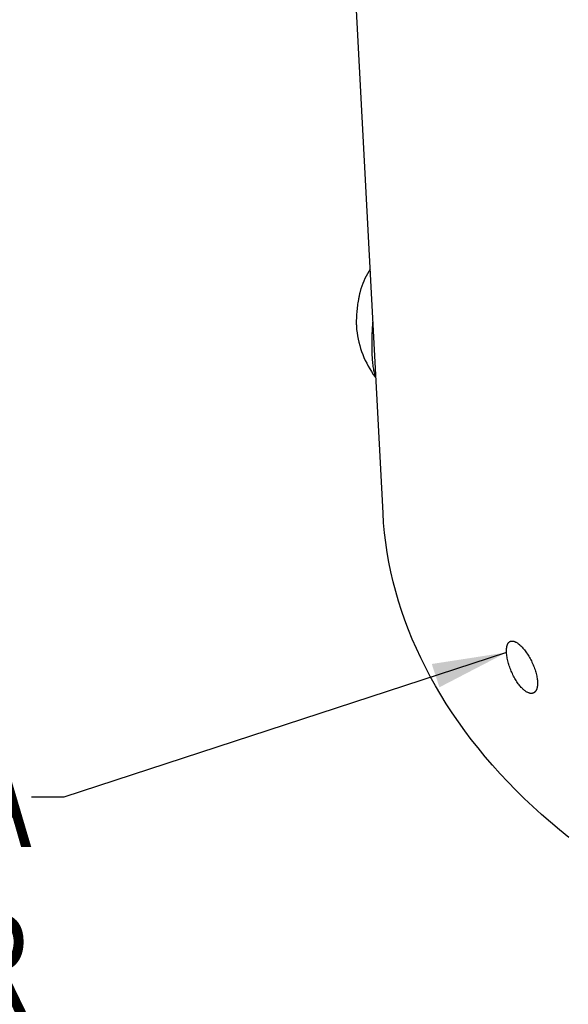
# Model space of a CAD drawing. Extents: x 0 to 1189, y 0 to 841.
# Tile 7 of 77: x 97 to 119, y 117 to 156. Entities that reach past the tile are written whole.
import ezdxf

# ---------------------------------------------------------------- set-up
doc = ezdxf.new("R2010")
doc.units = 0
doc.header["$LTSCALE"] = 65.395
doc.layers.get('0').update_dxf_attribs({"linetype": 'CONTINUOUS'})
doc.layers.add('connessioni_resistenze_c0_BL8', color=7, linetype='CONTINUOUS')
doc.styles.get("Standard").update_dxf_attribs({"font": 'txt', "width": 0.8})
doc.dimstyles.get("Standard").update_dxf_attribs({"dimtxt": 3, "dimasz": 3, "dimexe": 2, "dimexo": 0, "dimtad": 1, "dimtxsty": 'STANDARD', "dimblk": '_ARROW_FILLED', "dimblk1": '_ARROW_FILLED', "dimblk2": '_ARROW_FILLED', "dimcen": 0.09, "dimazin": 3, "dimtol": 1, "dimtp": 0.01, "dimtm": 0.01, "dimtfac": 1, "dimtofl": 0, "dimtmove": 0, "dimatfit": 3, "dimtolj": 1})

# ---------------------------------------------------------------- blocks, each defined once
blk = doc.blocks.new('_ARROW_FILLED')
at = {"color": 0, "linetype": 'BYBLOCK'}
blk.add_solid([(0, 0), (-1, 0.167), (-1, -0.167)], dxfattribs=at)
blk = doc.blocks.new('CONNESSIONI_RESISTENZE_C0_BL8', base_point=(132.267, 184.912))
at = {"layer": 'connessioni_resistenze_c0_BL8', "color": 2, "linetype": 'CONTINUOUS'}
for p, q in [((111.725, 136.672), (109.594, 176.939)), ((111.411, 142.14), (111.414, 142.136))]:
    blk.add_line(p, q, dxfattribs=at)
for points in [[(110.84, 145.686), (110.832, 145.662), (110.824, 145.637), (110.817, 145.612), (110.81, 145.588), (110.803, 145.563), (110.796, 145.538), (110.79, 145.513), (110.784, 145.488), (110.776, 145.454), (110.768, 145.421), (110.761, 145.387), (110.754, 145.353), (110.747, 145.32), (110.741, 145.286), (110.735, 145.252)], [(110.735, 145.252), (110.724, 145.188), (110.714, 145.125), (110.704, 145.061), (110.696, 144.997), (110.688, 144.933), (110.68, 144.868), (110.674, 144.803), (110.668, 144.737), (110.663, 144.672), (110.659, 144.607), (110.656, 144.546), (110.653, 144.485), (110.651, 144.424), (110.651, 144.363), (110.651, 144.302), (110.651, 144.259), (110.653, 144.217), (110.654, 144.174), (110.657, 144.131), (110.66, 144.089), (110.664, 144.046)], [(111.432, 142.151), (111.421, 142.182), (111.41, 142.213), (111.401, 142.244), (111.392, 142.275), (111.384, 142.307), (111.372, 142.356), (111.362, 142.406), (111.352, 142.455), (111.344, 142.505), (111.335, 142.564), (111.327, 142.624), (111.32, 142.683), (111.313, 142.742), (111.305, 142.833), (111.299, 142.923), (111.293, 143.014), (111.289, 143.115), (111.286, 143.215), (111.284, 143.316), (111.283, 143.425), (111.283, 143.534), (111.285, 143.642), (111.288, 143.76), (111.292, 143.877), (111.297, 143.995), (111.303, 144.112), (111.31, 144.229), (111.319, 144.347)], [(119.195, 123.635), (118.813, 123.947), (118.451, 124.254), (118.095, 124.566), (117.745, 124.886), (117.401, 125.212), (117.064, 125.544), (116.746, 125.87), (116.435, 126.202), (116.131, 126.541), (115.834, 126.885), (115.545, 127.236), (115.274, 127.58), (115.01, 127.929), (114.754, 128.284), (114.506, 128.645), (114.267, 129.011), (114.044, 129.37), (113.83, 129.734), (113.624, 130.103), (113.427, 130.477), (113.24, 130.855), (113.067, 131.227), (112.903, 131.604), (112.749, 131.984), (112.604, 132.368), (112.47, 132.756), (112.348, 133.139), (112.237, 133.525), (112.135, 133.914), (112.044, 134.306), (111.964, 134.7), (111.895, 135.091), (111.836, 135.485), (111.788, 135.879), (111.751, 136.275), (111.725, 136.672)], [(116.69, 131.073), (116.689, 131.089), (116.689, 131.106), (116.688, 131.122), (116.688, 131.138), (116.688, 131.155), (116.689, 131.171), (116.689, 131.187), (116.69, 131.204), (116.691, 131.22), (116.693, 131.236), (116.694, 131.248), (116.696, 131.261), (116.697, 131.273), (116.699, 131.285), (116.701, 131.297), (116.704, 131.309), (116.706, 131.321), (116.709, 131.333), (116.713, 131.345), (116.716, 131.356), (116.72, 131.368), (116.723, 131.377), (116.726, 131.386), (116.73, 131.394), (116.734, 131.403), (116.738, 131.412), (116.742, 131.42), (116.746, 131.427), (116.751, 131.435), (116.755, 131.442), (116.76, 131.449), (116.765, 131.456), (116.77, 131.462), (116.775, 131.468), (116.78, 131.474), (116.786, 131.48), (116.791, 131.485), (116.797, 131.49), (116.803, 131.495), (116.809, 131.499), (116.815, 131.503), (116.822, 131.507), (116.828, 131.511), (116.835, 131.514), (116.841, 131.517)], [(116.841, 131.517), (116.853, 131.521), (116.866, 131.525), (116.879, 131.528), (116.892, 131.529), (116.905, 131.53), (116.919, 131.53), (116.934, 131.529), (116.948, 131.528), (116.963, 131.525), (116.977, 131.522), (116.997, 131.516), (117.017, 131.509), (117.036, 131.501), (117.056, 131.491), (117.077, 131.48), (117.099, 131.467), (117.119, 131.454), (117.14, 131.44), (117.163, 131.423), (117.185, 131.406), (117.207, 131.388), (117.228, 131.369), (117.259, 131.341), (117.289, 131.311), (117.318, 131.28), (117.349, 131.246), (117.379, 131.211), (117.408, 131.175), (117.439, 131.135), (117.468, 131.095), (117.497, 131.054), (117.527, 131.01), (117.555, 130.965), (117.583, 130.92), (117.61, 130.874), (117.637, 130.827), (117.662, 130.78), (117.687, 130.731), (117.711, 130.681), (117.735, 130.631), (117.757, 130.581), (117.778, 130.53), (117.798, 130.478), (117.817, 130.428), (117.834, 130.378), (117.851, 130.328), (117.866, 130.277), (117.88, 130.226), (117.893, 130.174), (117.903, 130.126), (117.913, 130.078), (117.921, 130.03), (117.925, 129.996), (117.929, 129.962), (117.932, 129.928), (117.935, 129.895)], [(117.773, 129.446), (117.76, 129.441), (117.747, 129.436), (117.733, 129.433), (117.719, 129.43), (117.705, 129.429), (117.69, 129.428), (117.675, 129.428), (117.66, 129.429), (117.645, 129.431), (117.63, 129.434), (117.609, 129.439), (117.588, 129.445), (117.568, 129.453), (117.548, 129.462), (117.525, 129.472), (117.504, 129.484), (117.482, 129.497), (117.461, 129.511), (117.438, 129.527), (117.415, 129.544), (117.393, 129.562), (117.372, 129.58), (117.349, 129.602), (117.326, 129.623), (117.303, 129.646), (117.282, 129.669), (117.251, 129.703), (117.221, 129.739), (117.192, 129.775), (117.163, 129.815), (117.134, 129.855), (117.106, 129.896), (117.077, 129.941), (117.049, 129.987), (117.022, 130.033), (116.996, 130.08), (116.971, 130.127), (116.947, 130.175), (116.923, 130.225), (116.9, 130.275), (116.878, 130.326), (116.857, 130.378), (116.837, 130.43), (116.818, 130.482), (116.801, 130.532), (116.784, 130.583), (116.769, 130.635), (116.755, 130.686), (116.741, 130.738), (116.73, 130.791), (116.72, 130.839), (116.711, 130.888), (116.703, 130.937), (116.698, 130.982), (116.693, 131.027), (116.69, 131.073)], [(117.935, 129.895), (117.935, 129.878), (117.936, 129.862), (117.936, 129.846), (117.936, 129.83), (117.936, 129.814), (117.935, 129.798), (117.935, 129.781), (117.934, 129.765), (117.932, 129.749), (117.931, 129.733), (117.929, 129.721), (117.927, 129.709), (117.926, 129.697), (117.923, 129.684), (117.921, 129.672), (117.918, 129.66), (117.916, 129.648), (117.912, 129.636), (117.909, 129.625), (117.905, 129.613), (117.901, 129.601), (117.898, 129.592), (117.894, 129.583), (117.89, 129.574), (117.886, 129.566), (117.882, 129.557), (117.877, 129.548), (117.873, 129.541), (117.868, 129.533), (117.863, 129.526), (117.858, 129.518), (117.853, 129.511), (117.848, 129.505), (117.842, 129.498), (117.837, 129.492), (117.831, 129.486), (117.825, 129.481), (117.819, 129.475), (117.813, 129.47), (117.807, 129.466), (117.8, 129.461), (117.794, 129.457), (117.787, 129.453), (117.78, 129.449), (117.773, 129.446)]]:
    blk.add_lwpolyline(points, dxfattribs=at)
for centre, radius, start, end in [((114.531, 144.462), 3.889, 148.7719, 161.6494), ((114.531, 144.462), 3.889, 186.1309, 216.6515), ((114.533, 144.463), 3.891, 216.7162, 217.2806)]:
    blk.add_arc(centre, radius, start, end, dxfattribs=at)
at = {"layer": 'connessioni_resistenze_c0_BL8', "color": 7, "linetype": 'CONTINUOUS', "insert": (97.594, 127.261), "char_height": 4, "width": 76.57143, "attachment_point": 3}
blk.add_mtext('RESISTENZA TESTA\\PHEAD HEATER\\Pcod. E20346\\P230V 700Watt', dxfattribs=at)
at = {"layer": 'connessioni_resistenze_c0_BL8', "color": 7, "linetype": 'CONTINUOUS'}
blk.add_leader([(116.69, 131.073), (98.894, 125.261), (97.594, 125.261)], dimstyle='STANDARD', override={"dimtad": 0}, dxfattribs=at)

msp = doc.modelspace()

# ---------------------------------------------------------------- block references
at = {"layer": 'connessioni_resistenze_c0_BL8'}
msp.add_blockref('CONNESSIONI_RESISTENZE_C0_BL8', (132.267, 184.912), dxfattribs=at)

doc.saveas('drawing.dxf')
